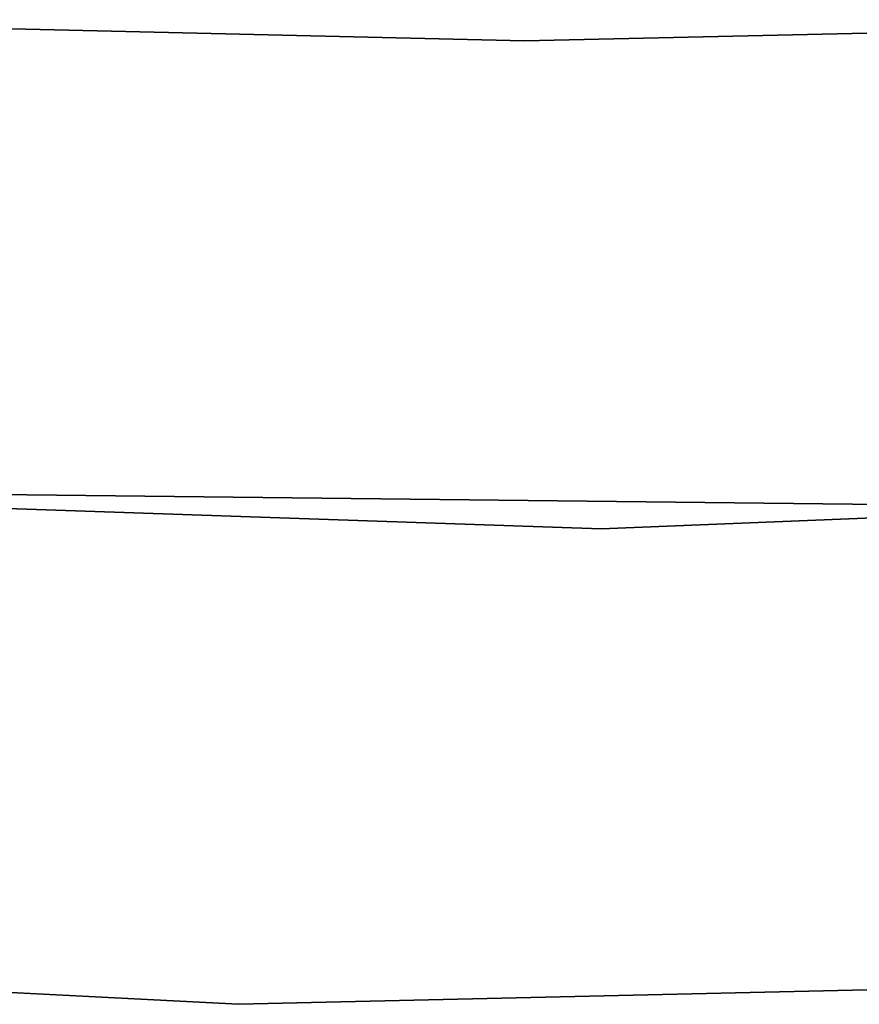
# Model space of a CAD drawing. Extents: x -102 to 102, y -101 to 102.
# Tile 108 of 256: x -1.6 to 1.04, y -63.5 to -60.41. Entities that reach past the tile are written whole.
import ezdxf

# ---------------------------------------------------------------- set-up
doc = ezdxf.new("R2010")
doc.units = 0
doc.header["$LTSCALE"] = 25.4
doc.layers.get('0').update_dxf_attribs({"linetype": 'CONTINUOUS'})

# ---------------------------------------------------------------- blocks, each defined once
blk = doc.blocks.new('NL2500011659_STL')
at = {"color": 0}
for p, q in [((-0.0156, -60.4724, -312), (-2.8209, -60.4058, -312)), ((-2.8209, -60.4058, -314), (-0.0156, -60.4724, -314)), ((-2.8209, -60.4058, -314), (-0.0156, -60.4724, -314)), ((-0.0156, -60.4724, -312), (-2.8209, -60.4058, -312)), ((2.7897, -60.4087, -312), (-0.0156, -60.4724, -312)), ((-0.0156, -60.4724, -314), (2.7897, -60.4087, -314)), ((-0.0156, -60.4724, -314), (2.7897, -60.4087, -314)), ((2.7897, -60.4087, -312), (-0.0156, -60.4724, -312)), ((-0.0156, -60.4724, -312), (-0.0156, -60.4724, -314)), ((-0.0156, -60.4724, -312), (-0.0156, -60.4724, -314)), ((4.9137, -61.8123, -308.5), (0.2253, -62.0058, -308.5)), ((0.2253, -62.0058, -318), (4.9137, -61.8123, -318)), ((0.2253, -62.0058, -318), (4.9137, -61.8123, -318)), ((4.9137, -61.8123, -308.5), (0.2253, -62.0058, -308.5)), ((0.2253, -62.0058, -308.5), (-4.4642, -61.8441, -308.5)), ((-4.4642, -61.8441, -318), (0.2253, -62.0058, -318)), ((-4.4642, -61.8441, -318), (0.2253, -62.0058, -318)), ((0.2253, -62.0058, -308.5), (-4.4642, -61.8441, -308.5)), ((-3.0036, -61.8825, -316), (1.6289, -61.9351, -316)), ((1.6289, -61.9351, -315), (-3.0036, -61.8825, -315)), ((-3.0036, -61.8825, -316), (1.6289, -61.9351, -316)), ((1.6289, -61.9351, -315), (-3.0036, -61.8825, -315)), ((0.2253, -62.0058, -318), (0.2253, -62.0058, -308.5)), ((0.2253, -62.0058, -318), (0.2253, -62.0058, -308.5)), ((-5.6563, -63.2523, -308.5), (-0.9141, -63.4993, -308.5)), ((-0.9141, -63.4993, -318), (-5.6563, -63.2523, -318)), ((-5.6563, -63.2523, -308.5), (-0.9141, -63.4993, -308.5)), ((-0.9141, -63.4993, -318), (-5.6563, -63.2523, -318)), ((-0.9141, -63.4993, -308.5), (3.8334, -63.3912, -308.5)), ((3.8334, -63.3912, -318), (-0.9141, -63.4993, -318)), ((-0.9141, -63.4993, -308.5), (3.8334, -63.3912, -308.5)), ((3.8334, -63.3912, -318), (-0.9141, -63.4993, -318)), ((-0.9141, -63.4993, -308.5), (-0.9141, -63.4993, -318)), ((-0.9141, -63.4993, -308.5), (-0.9141, -63.4993, -318))]:
    blk.add_line(p, q, dxfattribs=at)

msp = doc.modelspace()

# ---------------------------------------------------------------- block references
at = {"color": 0}
msp.add_blockref('NL2500011659_STL', (0, 0), dxfattribs=at)

doc.saveas('drawing.dxf')
